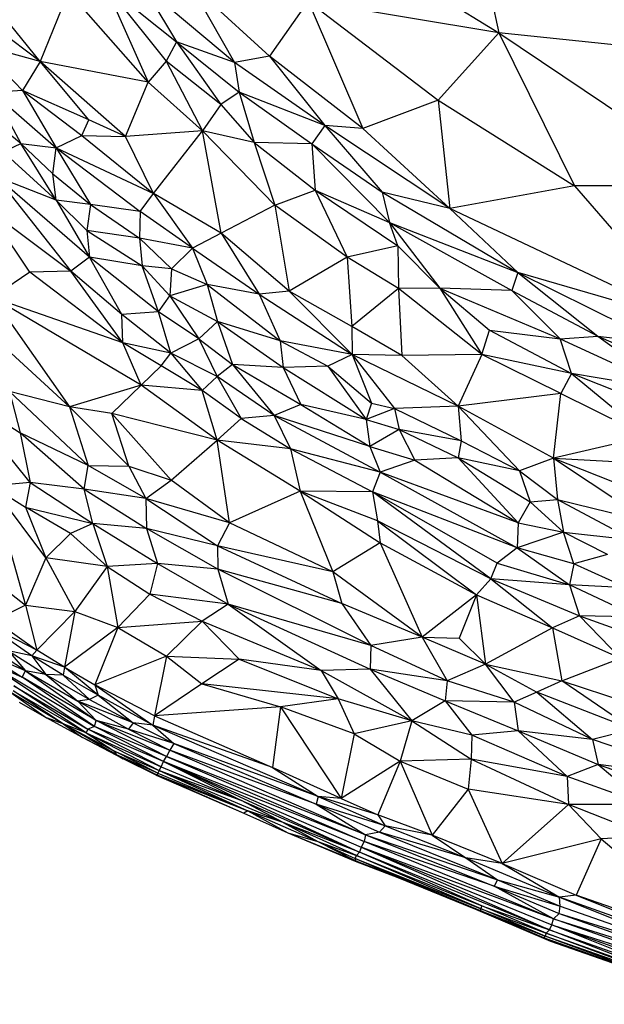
# Paper-space layout '_Inferior' of a CAD drawing. Header units: millimetres. Extents: x 71 to 679, y 71 to 677.
# Tile 4 of 21: x 205 to 268, y 83 to 190. Entities that reach past the tile are written whole.
import ezdxf

# ---------------------------------------------------------------- set-up
doc = ezdxf.new("R2010")
doc.units = ezdxf.units.MM

psp = doc.layouts.new('_Inferior')

# ---------------------------------------------------------------- linework, layer by layer
at = {"color": 7, "linetype": 'Continuous', "lineweight": 25}
for p, q in [((253.9, 202.91), (256.93, 188.65)), ((237.55, 200.63), (256.93, 188.65)), ((223.27, 194.08), (228.17, 185.43)), ((223.27, 194.08), (231.98, 186.11)), ((210.11, 193.16), (207.03, 185.54)), ((218.8, 183.28), (210.11, 193.16)), ((214.08, 193.9), (218.8, 183.28)), ((214.08, 193.9), (220.76, 185.56)), ((214.08, 193.9), (221.88, 187.66)), ((218.19, 193.82), (221.88, 187.66)), ((228.17, 185.43), (218.19, 193.82)), ((236.18, 192.11), (231.98, 186.11)), ((256.93, 188.65), (236.18, 192.11)), ((236.18, 192.11), (250.32, 181.33)), ((236.18, 192.11), (242.13, 178.25)), ((207.03, 185.54), (198.81, 191.69)), ((207.03, 185.54), (202.15, 191.52)), ((256.93, 188.65), (250.32, 181.33)), ((280.8, 186.17), (256.93, 188.65)), ((256.93, 188.65), (281.74, 171.94)), ((256.93, 188.65), (265.18, 172.01)), ((221.88, 187.66), (220.76, 185.56)), ((221.88, 187.66), (226.71, 180.85)), ((221.88, 187.66), (228.69, 182.19)), ((228.17, 185.43), (221.88, 187.66)), ((200.23, 187.41), (205.11, 182.39)), ((207.03, 185.54), (200.23, 187.41)), ((207.03, 185.54), (205.11, 182.39)), ((212.32, 179.17), (207.03, 185.54)), ((216.33, 177.37), (207.03, 185.54)), ((218.8, 183.28), (207.03, 185.54)), ((220.76, 185.56), (218.8, 183.28)), ((220.76, 185.56), (224.69, 178)), ((226.71, 180.85), (220.76, 185.56)), ((231.98, 186.11), (228.17, 185.43)), ((228.17, 185.43), (228.69, 182.19)), ((238.01, 178.56), (228.17, 185.43)), ((242.13, 178.25), (231.98, 186.11)), ((231.98, 186.11), (238.01, 178.56)), ((216.33, 177.37), (218.8, 183.28)), ((224.69, 178), (218.8, 183.28)), ((205.11, 182.39), (201.9, 182.16)), ((205.11, 182.39), (208.78, 176.12)), ((205.11, 182.39), (211.58, 177.48)), ((212.32, 179.17), (205.11, 182.39)), ((201.9, 182.16), (208.78, 176.12)), ((201.9, 182.16), (204.94, 176.62)), ((228.69, 182.19), (226.71, 180.85)), ((228.69, 182.19), (230.33, 176.71)), ((228.69, 182.19), (236.59, 176.57)), ((238.01, 178.56), (228.69, 182.19)), ((250.32, 181.33), (242.13, 178.25)), ((250.32, 181.33), (265.18, 172.01)), ((250.32, 181.33), (251.6, 169.52)), ((204.94, 176.62), (199.46, 180.92)), ((226.71, 180.85), (224.69, 178)), ((226.71, 180.85), (230.33, 176.71)), ((211.58, 177.48), (212.32, 179.17)), ((216.33, 177.37), (212.32, 179.17)), ((224.69, 178), (216.33, 177.37)), ((219.36, 171.16), (224.69, 178)), ((226.73, 166.83), (224.69, 178)), ((224.69, 178), (232.57, 169.91)), ((230.33, 176.71), (224.69, 178)), ((238.01, 178.56), (236.59, 176.57)), ((242.13, 178.25), (238.01, 178.56)), ((238.01, 178.56), (244.26, 171.32)), ((251.6, 169.52), (238.01, 178.56)), ((242.13, 178.25), (251.6, 169.52)), ((208.78, 176.12), (211.58, 177.48)), ((211.58, 177.48), (219.36, 171.16)), ((211.58, 177.48), (216.33, 177.37)), ((219.36, 171.16), (216.33, 177.37)), ((203.03, 175.7), (204.94, 176.62)), ((204.94, 176.62), (208.78, 176.12)), ((208.77, 170.45), (204.94, 176.62)), ((208.42, 173.29), (204.94, 176.62)), ((208.42, 173.29), (208.78, 176.12)), ((208.78, 176.12), (217.92, 169.19)), ((208.78, 176.12), (219.36, 171.16)), ((208.78, 176.12), (212.52, 169.98)), ((230.33, 176.71), (232.57, 169.91)), ((230.33, 176.71), (236.94, 171.54)), ((236.59, 176.57), (230.33, 176.71)), ((236.59, 176.57), (236.94, 171.54)), ((236.59, 176.57), (245.04, 168)), ((236.59, 176.57), (244.26, 171.32)), ((208.77, 170.45), (203.03, 175.7)), ((208.77, 170.45), (202.28, 172.98)), ((212.39, 164.23), (202.28, 172.98)), ((202.28, 172.98), (210.36, 162.7)), ((208.77, 170.45), (208.42, 173.29)), ((208.42, 173.29), (212.52, 169.98)), ((232.57, 169.91), (236.94, 171.54)), ((236.94, 171.54), (240.45, 164.23)), ((236.94, 171.54), (245.93, 165.46)), ((236.94, 171.54), (245.04, 168)), ((265.18, 172.01), (251.6, 169.52)), ((265.18, 172.01), (278.06, 157)), ((281.74, 171.94), (265.18, 172.01)), ((212.52, 169.98), (208.77, 170.45)), ((208.77, 170.45), (212.1, 167.12)), ((208.77, 170.45), (212.39, 164.23)), ((217.92, 169.19), (219.36, 171.16)), ((219.36, 171.16), (223.6, 165.22)), ((226.73, 166.83), (219.36, 171.16)), ((244.26, 171.32), (245.04, 168)), ((244.26, 171.32), (259, 162.58)), ((251.6, 169.52), (244.26, 171.32)), ((201.3, 169.49), (210.36, 162.7)), ((205.9, 162.61), (201.3, 169.49)), ((212.52, 169.98), (212.1, 167.12)), ((217.92, 169.19), (212.52, 169.98)), ((212.52, 169.98), (217.85, 166.3)), ((232.57, 169.91), (226.73, 166.83)), ((232.57, 169.91), (234.13, 160.53)), ((240.45, 164.23), (232.57, 169.91)), ((278.06, 157), (251.6, 169.52)), ((251.6, 169.52), (259, 162.58)), ((217.92, 169.19), (217.85, 166.3)), ((223.6, 165.22), (217.92, 169.19)), ((245.93, 165.46), (245.04, 168)), ((245.04, 168), (258.34, 160.6)), ((245.04, 168), (250.52, 160.85)), ((245.04, 168), (259, 162.58)), ((217.85, 166.3), (212.1, 167.12)), ((212.1, 167.12), (212.39, 164.23)), ((212.1, 167.12), (218.15, 163.29)), ((217.85, 166.3), (221.31, 162.95)), ((223.6, 165.22), (217.85, 166.3)), ((217.85, 166.3), (218.15, 163.29)), ((226.73, 166.83), (223.6, 165.22)), ((226.73, 166.83), (230.87, 160.19)), ((234.13, 160.53), (226.73, 166.83)), ((223.6, 165.22), (221.31, 162.95)), ((223.6, 165.22), (225.19, 161.25)), ((223.6, 165.22), (230.87, 160.19)), ((245.93, 165.46), (240.45, 164.23)), ((245.93, 165.46), (246.03, 160.82)), ((250.52, 160.85), (245.93, 165.46)), ((212.39, 164.23), (210.36, 162.7)), ((218.15, 163.29), (212.39, 164.23)), ((219.93, 158.28), (212.39, 164.23)), ((215.92, 158.01), (212.39, 164.23)), ((240.45, 164.23), (234.13, 160.53)), ((240.45, 164.23), (240.94, 156.68)), ((246.03, 160.82), (240.45, 164.23)), ((221.31, 162.95), (218.15, 163.29)), ((218.15, 163.29), (221.15, 160.03)), ((219.93, 158.28), (218.15, 163.29)), ((221.31, 162.95), (221.15, 160.03)), ((221.31, 162.95), (225.19, 161.25)), ((205.9, 162.61), (201.87, 159.85)), ((210.36, 162.7), (205.9, 162.61)), ((216.04, 154.9), (205.9, 162.61)), ((215.92, 158.01), (210.36, 162.7)), ((216.04, 154.9), (210.36, 162.7)), ((259, 162.58), (258.34, 160.6)), ((259, 162.58), (274.43, 154.91)), ((278.06, 157), (259, 162.58)), ((259, 162.58), (267.71, 155.62)), ((225.19, 161.25), (221.15, 160.03)), ((225.19, 161.25), (226.33, 157.24)), ((225.19, 161.25), (233.16, 155.11)), ((230.87, 160.19), (225.19, 161.25)), ((246.03, 160.82), (240.94, 156.68)), ((250.52, 160.85), (246.03, 160.82)), ((246.03, 160.82), (246.39, 153.54)), ((255.09, 153.63), (246.03, 160.82)), ((250.52, 160.85), (255.09, 153.63)), ((250.52, 160.85), (255.92, 156.29)), ((250.52, 160.85), (263.62, 155.34)), ((258.34, 160.6), (250.52, 160.85)), ((216.04, 154.9), (201.87, 159.85)), ((218.03, 150.31), (201.87, 159.85)), ((201.87, 159.85), (210.22, 147.94)), ((219.93, 158.28), (221.15, 160.03)), ((221.15, 160.03), (224.3, 155.35)), ((221.15, 160.03), (226.33, 157.24)), ((234.13, 160.53), (230.87, 160.19)), ((230.87, 160.19), (233.16, 155.11)), ((230.87, 160.19), (240.97, 153.64)), ((234.13, 160.53), (240.97, 153.64)), ((240.94, 156.68), (234.13, 160.53)), ((258.34, 160.6), (263.62, 155.34)), ((258.34, 160.6), (267.71, 155.62)), ((219.93, 158.28), (215.92, 158.01)), ((221.27, 153.79), (215.92, 158.01)), ((216.04, 154.9), (215.92, 158.01)), ((224.3, 155.35), (219.93, 158.28)), ((221.27, 153.79), (219.93, 158.28)), ((226.33, 157.24), (224.3, 155.35)), ((233.16, 155.11), (226.33, 157.24)), ((226.33, 157.24), (233.47, 152.23)), ((226.33, 157.24), (227.95, 152.54)), ((240.94, 156.68), (240.97, 153.64)), ((246.39, 153.54), (240.94, 156.68)), ((255.09, 153.63), (255.92, 156.29)), ((255.92, 156.29), (264.85, 151.58)), ((255.92, 156.29), (263.62, 155.34)), ((263.62, 155.34), (267.71, 155.62)), ((267.71, 155.62), (275.89, 149.7)), ((267.71, 155.62), (280.2, 150.23)), ((267.71, 155.62), (274.43, 154.91)), ((221.27, 153.79), (216.04, 154.9)), ((220.22, 152.39), (216.04, 154.9)), ((218.03, 150.31), (216.04, 154.9)), ((224.3, 155.35), (221.27, 153.79)), ((224.3, 155.35), (227.95, 152.54)), ((224.3, 155.35), (226.29, 151.24)), ((233.16, 155.11), (233.47, 152.23)), ((233.16, 155.11), (238.33, 152.36)), ((240.97, 153.64), (233.16, 155.11)), ((264.85, 151.58), (263.62, 155.34)), ((263.62, 155.34), (275.89, 149.7)), ((210.22, 147.94), (203.89, 153.79)), ((220.22, 152.39), (221.27, 153.79)), ((226.29, 151.24), (221.27, 153.79)), ((221.27, 153.79), (224.65, 149.71)), ((240.97, 153.64), (238.33, 152.36)), ((240.97, 153.64), (243.1, 148.34)), ((240.97, 153.64), (245.6, 147.76)), ((252.52, 148.03), (240.97, 153.64)), ((246.39, 153.54), (240.97, 153.64)), ((255.09, 153.63), (246.39, 153.54)), ((246.39, 153.54), (252.52, 148.03)), ((255.09, 153.63), (252.52, 148.03)), ((263.68, 149.39), (255.09, 153.63)), ((264.85, 151.58), (255.09, 153.63)), ((220.22, 152.39), (218.03, 150.31)), ((224.65, 149.71), (220.22, 152.39)), ((227.95, 152.54), (226.29, 151.24)), ((233.47, 152.23), (227.95, 152.54)), ((227.95, 152.54), (235.41, 148.2)), ((227.95, 152.54), (232.48, 146.99)), ((238.33, 152.36), (233.47, 152.23)), ((233.47, 152.23), (235.41, 148.2)), ((233.47, 152.23), (242.49, 146.58)), ((238.33, 152.36), (242.49, 146.58)), ((238.33, 152.36), (243.1, 148.34)), ((226.29, 151.24), (224.65, 149.71)), ((232.48, 146.99), (226.29, 151.24)), ((226.29, 151.24), (228.9, 146.67)), ((264.85, 151.58), (263.68, 149.39)), ((264.85, 151.58), (273.09, 144.71)), ((276.18, 147.04), (264.85, 151.58)), ((275.89, 149.7), (264.85, 151.58)), ((218.03, 150.31), (210.22, 147.94)), ((214.82, 147.21), (218.03, 150.31)), ((226.3, 144.32), (218.03, 150.31)), ((224.65, 149.71), (218.03, 150.31)), ((198.16, 149.44), (204.86, 145.1)), ((205.94, 139.69), (198.16, 149.44)), ((210.22, 147.94), (203.72, 149.62)), ((203.72, 149.62), (212.27, 141.57)), ((203.72, 149.62), (204.86, 145.1)), ((228.9, 146.67), (224.65, 149.71)), ((226.3, 144.32), (224.65, 149.71)), ((263.68, 149.39), (252.52, 148.03)), ((262.89, 142.34), (263.68, 149.39)), ((263.68, 149.39), (273.09, 144.71)), ((214.82, 147.21), (210.22, 147.94)), ((210.22, 147.94), (216.68, 141.48)), ((210.22, 147.94), (212.27, 141.57)), ((235.41, 148.2), (232.48, 146.99)), ((235.41, 148.2), (242.9, 143.63)), ((242.49, 146.58), (235.41, 148.2)), ((243.1, 148.34), (242.49, 146.58)), ((243.1, 148.34), (245.6, 147.76)), ((252.52, 148.03), (245.6, 147.76)), ((252.52, 148.03), (259.18, 140.99)), ((252.52, 148.03), (252.83, 144.23)), ((262.89, 142.34), (252.52, 148.03)), ((226.3, 144.32), (214.82, 147.21)), ((221.28, 139.97), (214.82, 147.21)), ((216.68, 141.48), (214.82, 147.21)), ((232.48, 146.99), (228.9, 146.67)), ((242.9, 143.63), (232.48, 146.99)), ((232.48, 146.99), (244.03, 140.82)), ((232.48, 146.99), (234.27, 143.36)), ((245.6, 147.76), (242.49, 146.58)), ((245.6, 147.76), (246.08, 145.48)), ((245.6, 147.76), (252.83, 144.23)), ((228.9, 146.67), (226.3, 144.32)), ((228.9, 146.67), (234.27, 143.36)), ((242.49, 146.58), (242.9, 143.63)), ((242.49, 146.58), (246.08, 145.48)), ((212.27, 141.57), (204.86, 145.1)), ((204.86, 145.1), (205.94, 139.69)), ((211.83, 138.97), (204.86, 145.1)), ((246.08, 145.48), (242.9, 143.63)), ((246.08, 145.48), (247.8, 142.12)), ((246.08, 145.48), (252.5, 142.4)), ((252.83, 144.23), (246.08, 145.48)), ((273.09, 144.71), (262.89, 142.34)), ((221.28, 139.97), (226.3, 144.32)), ((235.32, 138.76), (226.3, 144.32)), ((234.27, 143.36), (226.3, 144.32)), ((227.65, 135.3), (226.3, 144.32)), ((242.9, 143.63), (247.8, 142.12)), ((242.9, 143.63), (244.03, 140.82)), ((252.83, 144.23), (252.5, 142.4)), ((252.83, 144.23), (259.18, 140.99)), ((244.03, 140.82), (234.27, 143.36)), ((234.27, 143.36), (243.2, 138.7)), ((234.27, 143.36), (235.32, 138.76)), ((211.83, 138.97), (212.27, 141.57)), ((212.27, 141.57), (216.68, 141.48)), ((218.55, 137.98), (212.27, 141.57)), ((216.68, 141.48), (221.28, 139.97)), ((216.68, 141.48), (218.55, 137.98)), ((247.8, 142.12), (244.03, 140.82)), ((252.5, 142.4), (247.8, 142.12)), ((247.8, 142.12), (259.05, 135.32)), ((252.5, 142.4), (259.05, 135.32)), ((252.5, 142.4), (260.36, 137.6)), ((259.18, 140.99), (252.5, 142.4)), ((262.89, 142.34), (259.18, 140.99)), ((262.89, 142.34), (273.32, 135.4)), ((262.89, 142.34), (263.31, 137.85)), ((262.89, 142.34), (274.48, 137.74)), ((262.89, 142.34), (281.02, 141.35)), ((244.03, 140.82), (243.2, 138.7)), ((244.03, 140.82), (258.92, 132.61)), ((259.05, 135.32), (244.03, 140.82)), ((259.18, 140.99), (260.36, 137.6)), ((259.18, 140.99), (263.31, 137.85)), ((205.94, 139.69), (201.79, 139.33)), ((205.94, 139.69), (205.46, 137.03)), ((211.83, 138.97), (205.94, 139.69)), ((205.94, 139.69), (212.77, 135.23)), ((218.55, 137.98), (221.28, 139.97)), ((227.65, 135.3), (221.28, 139.97)), ((201.79, 139.33), (205.46, 137.03)), ((201.79, 139.33), (205.44, 126.35)), ((207.67, 131.49), (201.79, 139.33)), ((211.83, 138.97), (218.62, 134.71)), ((218.55, 137.98), (211.83, 138.97)), ((212.77, 135.23), (211.83, 138.97)), ((235.32, 138.76), (227.65, 135.3)), ((243.73, 135.52), (235.32, 138.76)), ((243.2, 138.7), (235.32, 138.76)), ((235.32, 138.76), (244.03, 133.12)), ((235.32, 138.76), (238.89, 129.98)), ((258.92, 132.61), (243.2, 138.7)), ((256.74, 130.94), (243.2, 138.7)), ((256.08, 129.22), (243.2, 138.7)), ((243.2, 138.7), (243.73, 135.52)), ((227.65, 135.3), (218.55, 137.98)), ((218.55, 137.98), (226.34, 132.8)), ((218.55, 137.98), (218.62, 134.71)), ((260.36, 137.6), (259.05, 135.32)), ((260.36, 137.6), (263.31, 137.85)), ((260.36, 137.6), (263.97, 134.31)), ((263.31, 137.85), (271.54, 133.44)), ((263.31, 137.85), (273.32, 135.4)), ((263.31, 137.85), (263.97, 134.31)), ((205.46, 137.03), (212.77, 135.23)), ((205.46, 137.03), (207.67, 131.49)), ((210.34, 134.14), (205.46, 137.03)), ((212.77, 135.23), (210.34, 134.14)), ((218.62, 134.71), (212.77, 135.23)), ((212.77, 135.23), (219.8, 130.88)), ((212.77, 135.23), (214.34, 130.57)), ((227.65, 135.3), (226.34, 132.8)), ((238.89, 129.98), (227.65, 135.3)), ((256.08, 129.22), (243.73, 135.52)), ((243.73, 135.52), (254.49, 127.46)), ((243.73, 135.52), (244.03, 133.12)), ((259.05, 135.32), (258.92, 132.61)), ((259.05, 135.32), (263.97, 134.31)), ((210.34, 134.14), (207.67, 131.49)), ((214.34, 130.57), (210.34, 134.14)), ((226.37, 130.27), (218.62, 134.71)), ((226.34, 132.8), (218.62, 134.71)), ((218.62, 134.71), (219.8, 130.88)), ((263.97, 134.31), (258.92, 132.61)), ((265.1, 130.85), (263.97, 134.31)), ((268.74, 131.87), (263.97, 134.31)), ((263.97, 134.31), (271.54, 133.44)), ((244.03, 133.12), (238.89, 129.98)), ((244.03, 133.12), (254.49, 127.46)), ((244.03, 133.12), (248.61, 122.86)), ((226.34, 132.8), (239.87, 126.53)), ((238.89, 129.98), (226.34, 132.8)), ((226.34, 132.8), (226.37, 130.27)), ((258.92, 132.61), (256.74, 130.94)), ((265.1, 130.85), (258.92, 132.61)), ((258.92, 132.61), (264.61, 128.57)), ((268.74, 131.87), (265.1, 130.85)), ((207.67, 131.49), (205.44, 126.35)), ((214.34, 130.57), (207.67, 131.49)), ((207.67, 131.49), (210.8, 125.66)), ((219.8, 130.88), (214.34, 130.57)), ((219.8, 130.88), (218.98, 127.55)), ((226.37, 130.27), (219.8, 130.88)), ((219.8, 130.88), (227.49, 126.45)), ((256.08, 129.22), (256.74, 130.94)), ((256.74, 130.94), (264.61, 128.57)), ((265.1, 130.85), (264.61, 128.57)), ((270.87, 128.23), (265.1, 130.85)), ((200.67, 130.08), (205.44, 126.35)), ((214.34, 130.57), (210.8, 125.66)), ((214.34, 130.57), (218.98, 127.55)), ((214.34, 130.57), (215.48, 123.91)), ((239.87, 126.53), (226.37, 130.27)), ((243, 121.96), (226.37, 130.27)), ((226.37, 130.27), (227.49, 126.45)), ((248.61, 122.86), (238.89, 129.98)), ((238.89, 129.98), (239.87, 126.53)), ((256.08, 129.22), (254.49, 127.46)), ((256.08, 129.22), (265.71, 125.18)), ((264.61, 128.57), (256.08, 129.22)), ((256.08, 129.22), (262.76, 123.87)), ((271.99, 125.08), (264.61, 128.57)), ((270.87, 128.23), (264.61, 128.57)), ((264.61, 128.57), (265.71, 125.18)), ((218.98, 127.55), (215.48, 123.91)), ((227.49, 126.45), (218.98, 127.55)), ((218.98, 127.55), (224.66, 124.61)), ((239.87, 126.53), (243, 121.96)), ((248.61, 122.86), (239.87, 126.53)), ((254.49, 127.46), (248.61, 122.86)), ((254.49, 127.46), (252.63, 122.75)), ((254.49, 127.46), (262.76, 123.87)), ((254.49, 127.46), (255.49, 119.93)), ((205.44, 126.35), (202.11, 124.68)), ((205.44, 126.35), (210.8, 125.66)), ((205.44, 126.35), (206.69, 121.46)), ((206.69, 121.46), (210.8, 125.66)), ((210.8, 125.66), (209.68, 119.59)), ((210.8, 125.66), (215.48, 123.91)), ((227.49, 126.45), (224.66, 124.61)), ((227.49, 126.45), (242.93, 119.4)), ((243, 121.96), (227.49, 126.45)), ((227.49, 126.45), (237.61, 119.24)), ((202.11, 124.68), (206.69, 121.46)), ((215.48, 123.91), (224.66, 124.61)), ((224.66, 124.61), (220.8, 120.8)), ((224.66, 124.61), (228.7, 120.47)), ((224.66, 124.61), (237.61, 119.24)), ((265.71, 125.18), (262.76, 123.87)), ((265.71, 125.18), (277.57, 120.94)), ((271.99, 125.08), (265.71, 125.18)), ((265.71, 125.18), (270.18, 120.57)), ((206.69, 121.46), (201.16, 124.27)), ((206.13, 120.82), (201.16, 124.27)), ((215.48, 123.91), (209.68, 119.59)), ((215.48, 123.91), (212.99, 117.69)), ((215.48, 123.91), (220.8, 120.8)), ((262.76, 123.87), (255.49, 119.93)), ((262.76, 123.87), (270.18, 120.57)), ((262.76, 123.87), (263.77, 118.12)), ((248.61, 122.86), (243, 121.96)), ((248.61, 122.86), (252.63, 122.75)), ((255.49, 119.93), (248.61, 122.86)), ((248.61, 122.86), (251.32, 118.11)), ((252.63, 122.75), (255.49, 119.93)), ((205.43, 119.2), (201.71, 121.64)), ((206.13, 120.82), (203.58, 121.38)), ((203.58, 121.38), (207.66, 118.82)), ((203.58, 121.38), (205.43, 119.2)), ((206.69, 121.46), (206.13, 120.82)), ((209.68, 119.59), (206.69, 121.46)), ((243, 121.96), (242.93, 119.4)), ((251.32, 118.11), (243, 121.96)), ((200.84, 120.39), (205.07, 118.5)), ((200.84, 120.39), (212.94, 113.14)), ((200.84, 120.39), (212.22, 112.86)), ((205.43, 119.2), (201.19, 121)), ((201.19, 121), (205.07, 118.5)), ((209.55, 118.74), (206.13, 120.82)), ((209.68, 119.59), (206.13, 120.82)), ((206.13, 120.82), (207.66, 118.82)), ((220.8, 120.8), (212.99, 117.69)), ((220.8, 120.8), (219.48, 114.29)), ((220.8, 120.8), (228.7, 120.47)), ((220.8, 120.8), (224.62, 117.79)), ((228.7, 120.47), (224.62, 117.79)), ((228.7, 120.47), (239.45, 116.17)), ((237.61, 119.24), (228.7, 120.47)), ((263.77, 118.12), (270.18, 120.57)), ((205.07, 118.5), (205.43, 119.2)), ((207.66, 118.82), (205.43, 119.2)), ((205.43, 119.2), (211.15, 115.89)), ((205.43, 119.2), (213.12, 113.81)), ((209.68, 119.59), (209.55, 118.74)), ((209.68, 119.59), (212.99, 117.69)), ((213.36, 116.56), (209.68, 119.59)), ((242.93, 119.4), (237.61, 119.24)), ((237.61, 119.24), (239.45, 116.17)), ((237.61, 119.24), (247.46, 113.76)), ((251.32, 118.11), (242.93, 119.4)), ((242.93, 119.4), (251.11, 115.95)), ((242.93, 119.4), (247.46, 113.76)), ((255.49, 119.93), (251.32, 118.11)), ((255.49, 119.93), (263.77, 118.12)), ((255.49, 119.93), (261.06, 116.87)), ((258.61, 115.79), (255.49, 119.93)), ((213.12, 113.81), (205.07, 118.5)), ((212.94, 113.14), (205.07, 118.5)), ((207.66, 118.82), (212.42, 116.07)), ((209.55, 118.74), (207.66, 118.82)), ((207.66, 118.82), (211.15, 115.89)), ((212.42, 116.07), (209.55, 118.74)), ((213.36, 116.56), (209.55, 118.74)), ((251.32, 118.11), (251.11, 115.95)), ((258.61, 115.79), (251.32, 118.11)), ((263.77, 118.12), (261.06, 116.87)), ((263.77, 118.12), (273.88, 114.77)), ((271.5, 112.82), (263.77, 118.12)), ((204.12, 117.04), (212.04, 112.44)), ((209.56, 113.45), (204.12, 117.04)), ((204.17, 117.56), (212.22, 112.86)), ((212.04, 112.44), (204.17, 117.56)), ((219.48, 114.29), (212.99, 117.69)), ((212.99, 117.69), (219.29, 113.28)), ((212.99, 117.69), (213.36, 116.56)), ((224.62, 117.79), (219.48, 114.29)), ((239.45, 116.17), (224.62, 117.79)), ((224.62, 117.79), (233.17, 115.29)), ((261.06, 116.87), (258.61, 115.79)), ((271.5, 112.82), (261.06, 116.87)), ((261.06, 116.87), (267.11, 111.74)), ((209.56, 113.45), (203.84, 116.83)), ((203.84, 116.83), (207.73, 114.07)), ((204.77, 115.79), (207.73, 114.07)), ((212.42, 116.07), (211.15, 115.89)), ((211.15, 115.89), (216.66, 112.85)), ((217.14, 113.55), (211.15, 115.89)), ((211.15, 115.89), (213.12, 113.81)), ((213.36, 116.56), (212.42, 116.07)), ((212.42, 116.07), (217.14, 113.55)), ((219.29, 113.28), (213.36, 116.56)), ((213.36, 116.56), (217.14, 113.55)), ((239.45, 116.17), (233.17, 115.29)), ((239.45, 116.17), (241.19, 112.36)), ((247.46, 113.76), (239.45, 116.17)), ((251.11, 115.95), (247.46, 113.76)), ((251.11, 115.95), (259.03, 112.66)), ((258.61, 115.79), (251.11, 115.95)), ((251.11, 115.95), (253.99, 112.21)), ((267.11, 111.74), (258.61, 115.79)), ((258.61, 115.79), (259.03, 112.66)), ((233.17, 115.29), (219.48, 114.29)), ((233.17, 115.29), (232.31, 108.69)), ((233.17, 115.29), (239.77, 105.32)), ((241.19, 112.36), (233.17, 115.29)), ((211.64, 111.93), (207.73, 114.07)), ((209.56, 113.45), (207.73, 114.07)), ((212.94, 113.14), (213.12, 113.81)), ((220.78, 109.89), (213.12, 113.81)), ((213.12, 113.81), (221.16, 110.55)), ((216.66, 112.85), (213.12, 113.81)), ((219.48, 114.29), (219.29, 113.28)), ((219.48, 114.29), (232.31, 108.69)), ((247.46, 113.76), (241.19, 112.36)), ((247.46, 113.76), (246.2, 109.38)), ((253.99, 112.21), (247.46, 113.76)), ((247.46, 113.76), (253.93, 109.57)), ((209.56, 113.45), (215.06, 110.49)), ((212.04, 112.44), (209.56, 113.45)), ((215.33, 110.06), (209.56, 113.45)), ((209.56, 113.45), (211.64, 111.93)), ((212.22, 112.86), (212.04, 112.44)), ((212.94, 113.14), (212.22, 112.86)), ((220.21, 108.76), (212.22, 112.86)), ((220.44, 109.32), (212.22, 112.86)), ((220.44, 109.32), (212.94, 113.14)), ((220.78, 109.89), (212.94, 113.14)), ((217.14, 113.55), (216.66, 112.85)), ((216.66, 112.85), (221.16, 110.55)), ((221.57, 111.28), (216.66, 112.85)), ((217.14, 113.55), (221.57, 111.28)), ((219.29, 113.28), (217.14, 113.55)), ((219.29, 113.28), (237.29, 105.53)), ((232.31, 108.69), (219.29, 113.28)), ((219.29, 113.28), (221.57, 111.28)), ((259.03, 112.66), (253.99, 112.21)), ((267.11, 111.74), (259.03, 112.66)), ((259.03, 112.66), (267.75, 109.01)), ((259.03, 112.66), (264.35, 107.71)), ((271.5, 112.82), (267.11, 111.74)), ((215.33, 110.06), (211.64, 111.93)), ((216.07, 109.64), (211.64, 111.93)), ((212.04, 112.44), (219.98, 108.36)), ((212.04, 112.44), (220.21, 108.76)), ((212.04, 112.44), (215.06, 110.49)), ((241.19, 112.36), (239.77, 105.32)), ((241.19, 112.36), (246.2, 109.38)), ((253.99, 112.21), (253.93, 109.57)), ((264.35, 107.71), (253.99, 112.21)), ((279.17, 107.54), (267.11, 111.74)), ((267.11, 111.74), (267.75, 109.01)), ((219.83, 108.06), (215.06, 110.49)), ((215.06, 110.49), (219.98, 108.36)), ((215.06, 110.49), (215.33, 110.06)), ((221.16, 110.55), (220.78, 109.89)), ((221.57, 111.28), (221.16, 110.55)), ((221.16, 110.55), (242.44, 101.36)), ((237.05, 104.68), (221.16, 110.55)), ((221.57, 111.28), (237.05, 104.68)), ((237.29, 105.53), (221.57, 111.28)), ((215.33, 110.06), (219.74, 107.88)), ((219.83, 108.06), (215.33, 110.06)), ((219.65, 107.86), (215.33, 110.06)), ((215.33, 110.06), (216.07, 109.64)), ((219.65, 107.86), (216.07, 109.64)), ((220.44, 109.32), (220.78, 109.89)), ((220.78, 109.89), (242.28, 100.62)), ((242.44, 101.36), (220.78, 109.89)), ((246.2, 109.38), (239.77, 105.32)), ((246.2, 109.38), (243.77, 103.53)), ((253.93, 109.57), (246.2, 109.38)), ((246.2, 109.38), (253.58, 106.32)), ((246.2, 109.38), (249.69, 101.3)), ((253.93, 109.57), (253.58, 106.32)), ((253.93, 109.57), (264.53, 104.65)), ((264.35, 107.71), (253.93, 109.57)), ((219.98, 108.36), (219.83, 108.06)), ((219.98, 108.36), (220.21, 108.76)), ((233.46, 102.68), (219.98, 108.36)), ((219.98, 108.36), (228.86, 105.14)), ((219.98, 108.36), (229.64, 103.95)), ((220.21, 108.76), (220.44, 109.32)), ((220.21, 108.76), (228.86, 105.14)), ((242.28, 100.62), (220.44, 109.32)), ((220.44, 109.32), (241.97, 100)), ((220.44, 109.32), (241.76, 99.47)), ((220.44, 109.32), (228.86, 105.14)), ((232.31, 108.69), (237.29, 105.53)), ((239.77, 105.32), (232.31, 108.69)), ((267.75, 109.01), (264.35, 107.71)), ((267.75, 109.01), (280.22, 104.59)), ((279.17, 107.54), (267.75, 109.01)), ((267.75, 109.01), (272.95, 104.63)), ((219.74, 107.88), (219.65, 107.86)), ((219.65, 107.86), (229.21, 103.71)), ((219.83, 108.06), (219.74, 107.88)), ((219.74, 107.88), (229.21, 103.71)), ((219.74, 107.88), (229.64, 103.95)), ((219.83, 108.06), (229.64, 103.95)), ((272.95, 104.63), (264.35, 107.71)), ((264.35, 107.71), (264.53, 104.65)), ((253.58, 106.32), (249.69, 101.3)), ((253.58, 106.32), (257.29, 98.22)), ((264.53, 104.65), (253.58, 106.32)), ((228.86, 105.14), (241.76, 99.47)), ((233.46, 102.68), (228.86, 105.14)), ((237.29, 105.53), (237.05, 104.68)), ((237.29, 105.53), (244.56, 102.33)), ((243.77, 103.53), (237.29, 105.53)), ((239.77, 105.32), (237.29, 105.53)), ((239.77, 105.32), (243.77, 103.53)), ((237.05, 104.68), (243.96, 101.65)), ((244.56, 102.33), (237.05, 104.68)), ((237.05, 104.68), (242.44, 101.36)), ((264.53, 104.65), (257.29, 98.22)), ((272.95, 104.63), (264.53, 104.65)), ((273.18, 101.2), (264.53, 104.65)), ((264.53, 104.65), (268.07, 100.92)), ((229.64, 103.95), (229.21, 103.71)), ((229.21, 103.71), (233.98, 101.58)), ((229.64, 103.95), (237.23, 100.63)), ((233.46, 102.68), (229.64, 103.95)), ((229.64, 103.95), (233.98, 101.58)), ((249.69, 101.3), (243.77, 103.53)), ((243.77, 103.53), (244.56, 102.33)), ((241.44, 99.1), (233.46, 102.68)), ((241.76, 99.47), (233.46, 102.68)), ((233.46, 102.68), (237.23, 100.63)), ((244.56, 102.33), (243.96, 101.65)), ((244.56, 102.33), (253.35, 98.86)), ((249.69, 101.3), (244.56, 102.33)), ((233.98, 101.58), (241.39, 98.53)), ((233.98, 101.58), (237.23, 100.63)), ((233.98, 101.58), (241.3, 98.5)), ((242.44, 101.36), (242.28, 100.62)), ((243.96, 101.65), (242.44, 101.36)), ((242.44, 101.36), (256.44, 95.75)), ((242.44, 101.36), (256.8, 96.47)), ((243.96, 101.65), (256.8, 96.47)), ((253.35, 98.86), (243.96, 101.65)), ((257.29, 98.22), (249.69, 101.3)), ((249.69, 101.3), (253.35, 98.86)), ((268.07, 100.92), (257.29, 98.22)), ((268.07, 100.92), (265.36, 94.78)), ((273.18, 101.2), (268.07, 100.92)), ((268.07, 100.92), (282.24, 88.82)), ((237.23, 100.63), (241.31, 98.79)), ((237.23, 100.63), (241.44, 99.1)), ((237.23, 100.63), (241.39, 98.53)), ((241.97, 100), (241.76, 99.47)), ((242.28, 100.62), (241.97, 100)), ((241.97, 100), (262.7, 91.54)), ((262.88, 92.2), (241.97, 100)), ((241.97, 100), (262.43, 91.01)), ((262.88, 92.2), (242.28, 100.62)), ((256.44, 95.75), (242.28, 100.62)), ((239.92, 99.08), (241.35, 98.47)), ((241.31, 98.79), (241.44, 99.1)), ((241.31, 98.79), (255.01, 93.3)), ((241.31, 98.79), (254.91, 93.13)), ((245.77, 96.83), (241.31, 98.79)), ((241.39, 98.53), (241.31, 98.79)), ((241.44, 99.1), (241.76, 99.47)), ((241.44, 99.1), (255.09, 93.63)), ((255.01, 93.3), (241.44, 99.1)), ((255.09, 93.63), (241.76, 99.47)), ((262.43, 91.01), (241.76, 99.47)), ((253.35, 98.86), (256.8, 96.47)), ((253.35, 98.86), (263.52, 94.56)), ((257.29, 98.22), (253.35, 98.86)), ((241.3, 98.5), (241.39, 98.53)), ((241.3, 98.5), (245.94, 96.69)), ((241.3, 98.5), (241.35, 98.47)), ((241.35, 98.47), (243.13, 97.79)), ((241.39, 98.53), (245.77, 96.83)), ((241.39, 98.53), (245.94, 96.69)), ((257.29, 98.22), (265.36, 94.78)), ((257.29, 98.22), (263.52, 94.56)), ((245.77, 96.83), (254.91, 93.13)), ((253.89, 93.48), (245.77, 96.83)), ((245.94, 96.69), (245.77, 96.83)), ((245.94, 96.69), (253.89, 93.48)), ((245.94, 96.69), (254.04, 93.41)), ((256.8, 96.47), (256.44, 95.75)), ((256.8, 96.47), (263.61, 93.6)), ((256.8, 96.47), (263.52, 94.56)), ((256.44, 95.75), (263.49, 92.79)), ((256.44, 95.75), (263.61, 93.6)), ((262.88, 92.2), (256.44, 95.75)), ((265.36, 94.78), (263.52, 94.56)), ((263.52, 94.56), (283.15, 86.69)), ((283.08, 87.63), (263.52, 94.56)), ((263.61, 93.6), (263.52, 94.56)), ((265.36, 94.78), (283.08, 87.63)), ((282.24, 88.82), (265.36, 94.78)), ((253.89, 93.48), (254.91, 93.13)), ((253.89, 93.48), (262.57, 89.78)), ((254.91, 93.13), (255.01, 93.3)), ((255.01, 93.3), (255.09, 93.63)), ((261.96, 90.33), (255.01, 93.3)), ((255.01, 93.3), (262.09, 90.64)), ((262.09, 90.64), (255.09, 93.63)), ((255.09, 93.63), (262.43, 91.01)), ((263.49, 92.79), (263.61, 93.6)), ((263.61, 93.6), (283.15, 86.69)), ((254.91, 93.13), (261.87, 90.14)), ((254.91, 93.13), (261.96, 90.33)), ((262.57, 89.78), (254.91, 93.13)), ((262.7, 91.54), (262.88, 92.2)), ((262.88, 92.2), (263.49, 92.79)), ((283.01, 85.06), (262.88, 92.2)), ((262.88, 92.2), (283.21, 85.8)), ((263.49, 92.79), (283.21, 85.8)), ((263.49, 92.79), (283.15, 86.69)), ((262.43, 91.01), (262.7, 91.54)), ((262.7, 91.54), (282.84, 84.4)), ((262.7, 91.54), (283.01, 85.06)), ((277.19, 85.77), (262.7, 91.54)), ((261.87, 90.14), (261.96, 90.33)), ((261.87, 90.14), (276.57, 84.91)), ((262.57, 89.78), (261.87, 90.14)), ((262.09, 90.64), (261.96, 90.33)), ((282.09, 83.2), (261.96, 90.33)), ((276.57, 84.91), (261.96, 90.33)), ((262.09, 90.64), (262.43, 91.01)), ((262.09, 90.64), (277.17, 85.28)), ((282.09, 83.2), (262.09, 90.64)), ((262.43, 91.01), (277.19, 85.77)), ((277.17, 85.28), (262.43, 91.01)), ((262.57, 89.78), (282.11, 82.9)), ((262.57, 89.78), (276.57, 84.91))]:
    psp.add_line(p, q, dxfattribs=at)

doc.saveas('drawing.dxf')
